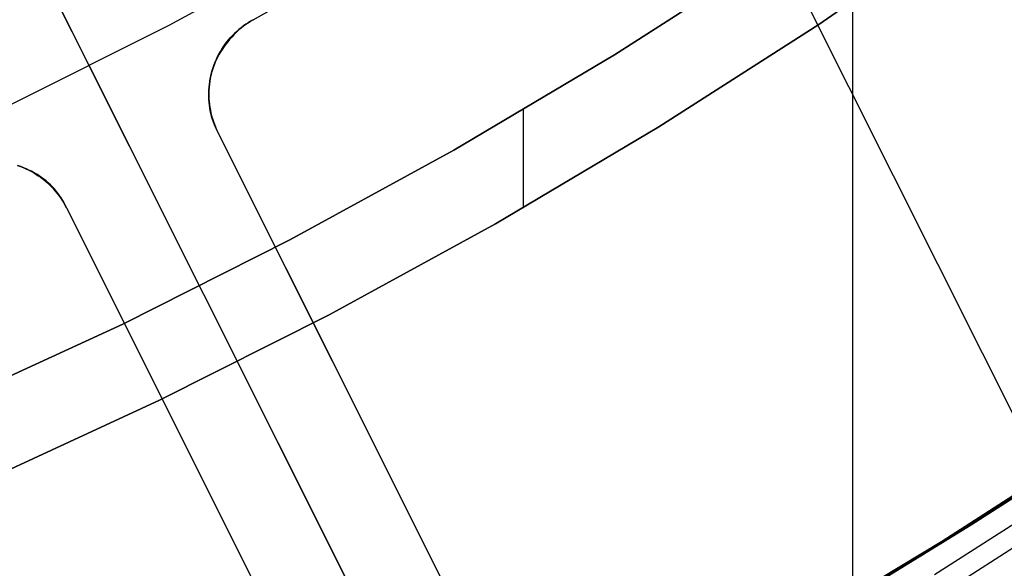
# Model space of a CAD drawing. Header units: millimetres. Extents: x 6038 to 7358, y -8545 to -7225.
# Tile 190 of 256: x 6725 to 6737, y -7945 to -7939. Entities that reach past the tile are written whole.
import ezdxf

# ---------------------------------------------------------------- set-up
doc = ezdxf.new("R2010")
doc.units = ezdxf.units.MM
doc.layers.add('color', color=7, linetype='Continuous')
doc.layers.add('luz', color=7, linetype='Continuous')

msp = doc.modelspace()

# ---------------------------------------------------------------- linework, layer by layer
at = {"color": 7, "true_color": 0xffffff}
for p, q in [((6734.71, -7921.936, 88.1), (6734.71, -7945.539, 88.1)), ((6736.158, -7937.515, 259.6), (6734.312, -7938.79, 259.6)), ((6734.312, -7938.79, 231.716), (6736.158, -7937.515, 231.716)), ((6734.312, -7938.79, 245.658), (6736.158, -7937.515, 245.658)), ((6734.312, -7938.79, 231.716), (6736.158, -7937.515, 231.716)), ((6736.158, -7937.515, 259.6), (6734.312, -7938.79, 259.6)), ((6731.897, -7939.149, 231.716), (6733.758, -7937.957, 231.716)), ((6733.758, -7937.957, 259.6), (6731.897, -7939.149, 259.6)), ((6731.897, -7939.149, 231.716), (6733.758, -7937.957, 231.716)), ((6731.897, -7939.149, 245.658), (6733.758, -7937.957, 245.658)), ((6733.758, -7937.957, 259.6), (6731.897, -7939.149, 259.6)), ((6734.312, -7938.79, 259.6), (6732.422, -7940, 259.6)), ((6732.422, -7940, 231.716), (6734.312, -7938.79, 231.716)), ((6732.422, -7940, 245.658), (6734.312, -7938.79, 245.658)), ((6732.422, -7940, 231.716), (6734.312, -7938.79, 231.716)), ((6734.312, -7938.79, 259.6), (6732.422, -7940, 259.6)), ((6729.997, -7940.275, 231.716), (6731.897, -7939.149, 231.716)), ((6731.897, -7939.149, 259.6), (6729.997, -7940.275, 259.6)), ((6729.997, -7940.275, 231.716), (6731.897, -7939.149, 231.716)), ((6729.997, -7940.275, 245.658), (6731.897, -7939.149, 245.658)), ((6731.897, -7939.149, 259.6), (6729.997, -7940.275, 259.6)), ((6730.816, -7939.8, 259.6), (6730.816, -7940.958, 259.6)), ((6732.422, -7940, 259.6), (6730.492, -7941.144, 259.6)), ((6730.492, -7941.144, 231.716), (6732.422, -7940, 231.716)), ((6730.492, -7941.144, 245.658), (6732.422, -7940, 245.658)), ((6730.492, -7941.144, 231.716), (6732.422, -7940, 231.716)), ((6732.422, -7940, 259.6), (6730.492, -7941.144, 259.6)), ((6728.059, -7941.336, 231.716), (6729.997, -7940.275, 231.716)), ((6729.997, -7940.275, 259.6), (6728.059, -7941.336, 259.6)), ((6728.059, -7941.336, 231.716), (6729.997, -7940.275, 231.716)), ((6728.059, -7941.336, 245.658), (6729.997, -7940.275, 245.658)), ((6729.997, -7940.275, 259.6), (6728.059, -7941.336, 259.6)), ((6730.492, -7941.144, 259.6), (6728.523, -7942.221, 259.6)), ((6728.523, -7942.221, 231.716), (6730.492, -7941.144, 231.716)), ((6728.523, -7942.221, 245.658), (6730.492, -7941.144, 245.658)), ((6728.523, -7942.221, 231.716), (6730.492, -7941.144, 231.716)), ((6730.492, -7941.144, 259.6), (6728.523, -7942.221, 259.6)), ((6726.085, -7942.329, 231.716), (6728.059, -7941.336, 231.716)), ((6728.059, -7941.336, 259.6), (6726.085, -7942.329, 259.6)), ((6726.085, -7942.329, 231.716), (6728.059, -7941.336, 231.716)), ((6726.085, -7942.329, 245.658), (6728.059, -7941.336, 245.658)), ((6728.059, -7941.336, 259.6), (6726.085, -7942.329, 259.6)), ((6728.523, -7942.221, 259.6), (6726.519, -7943.229, 259.6)), ((6726.519, -7943.229, 231.716), (6728.523, -7942.221, 231.716)), ((6726.519, -7943.229, 245.658), (6728.523, -7942.221, 245.658)), ((6726.519, -7943.229, 231.716), (6728.523, -7942.221, 231.716)), ((6728.523, -7942.221, 259.6), (6726.519, -7943.229, 259.6)), ((6724.078, -7943.253, 231.716), (6726.085, -7942.329, 231.716)), ((6726.085, -7942.329, 259.6), (6724.078, -7943.253, 259.6)), ((6724.078, -7943.253, 231.716), (6726.085, -7942.329, 231.716)), ((6724.078, -7943.253, 245.658), (6726.085, -7942.329, 245.658)), ((6726.085, -7942.329, 259.6), (6724.078, -7943.253, 259.6)), ((6726.519, -7943.229, 259.6), (6724.481, -7944.168, 259.6)), ((6724.481, -7944.168, 231.716), (6726.519, -7943.229, 231.716)), ((6724.481, -7944.168, 245.658), (6726.519, -7943.229, 245.658)), ((6724.481, -7944.168, 231.716), (6726.519, -7943.229, 231.716)), ((6726.519, -7943.229, 259.6), (6724.481, -7944.168, 259.6)), ((6736.095, -7944.697, 53.407), (6738.187, -7943.32, 52.924)), ((6736.095, -7944.697, 53.407), (6738.187, -7943.32, 52.924)), ((6736.121, -7944.697, 67.912), (6738.146, -7943.373, 67.912)), ((6735.768, -7944.894, 88.1), (6737.719, -7943.636, 88.1)), ((6735.768, -7944.894, 88.1), (6737.719, -7943.636, 88.1)), ((6737.603, -7943.738, 46.475), (6735.54, -7945.059, 46.475)), ((6737.603, -7943.738, 89.35), (6735.54, -7945.059, 89.35)), ((6737.603, -7943.738, 46.475), (6735.54, -7945.059, 46.475)), ((6737.603, -7943.738, 89.35), (6735.54, -7945.059, 89.35)), ((6735.777, -7944.908, 88.1), (6737.728, -7943.651, 88.1)), ((6737.511, -7943.799, 60.803), (6735.45, -7945.114, 61.278)), ((6737.511, -7943.799, 60.803), (6735.45, -7945.114, 61.278)), ((6735.681, -7945.288, 89.031), (6737.751, -7943.962, 89.031)), ((6735.681, -7945.288, 89.031), (6737.751, -7943.962, 89.031)), ((6736.116, -7944.7, 75.989), (6737.152, -7944.035, 75.836)), ((6736.116, -7944.7, 75.989), (6737.152, -7944.035, 75.836)), ((6735.804, -7945.486, 88.605), (6737.881, -7944.156, 88.605)), ((6735.804, -7945.486, 88.605), (6737.881, -7944.156, 88.605)), ((6736.856, -7944.228, 83.602), (6734.862, -7945.471, 83.889)), ((6736.856, -7944.228, 83.602), (6734.862, -7945.471, 83.889)), ((6733.958, -7945.998, 53.901), (6736.095, -7944.697, 53.407)), ((6733.958, -7945.998, 53.901), (6736.095, -7944.697, 53.407)), ((6734.053, -7945.951, 67.912), (6736.121, -7944.697, 67.912)), ((6735.071, -7945.345, 76.138), (6736.116, -7944.7, 75.989)), ((6735.071, -7945.345, 76.138), (6736.116, -7944.7, 75.989)), ((6733.778, -7946.089, 88.1), (6735.768, -7944.894, 88.1)), ((6733.778, -7946.089, 88.1), (6735.768, -7944.894, 88.1)), ((6733.786, -7946.102, 88.1), (6735.777, -7944.908, 88.1)), ((6735.45, -7945.114, 61.278), (6733.354, -7946.353, 61.762)), ((6735.45, -7945.114, 61.278), (6733.354, -7946.353, 61.762)), ((6735.54, -7945.059, 46.475), (6733.433, -7946.308, 46.475)), ((6735.54, -7945.059, 89.35), (6733.433, -7946.308, 89.35)), ((6735.54, -7945.059, 46.475), (6733.433, -7946.308, 46.475)), ((6735.54, -7945.059, 89.35), (6733.433, -7946.308, 89.35))]:
    msp.add_line(p, q, dxfattribs=at)
at = {"layer": 'color', "color": 254, "true_color": 0xcad1ee}
for p, q in [((6713.998, -7915.957, 30.3), (6731.024, -7949.929, 30.3)), ((6727.624, -7938.734, 28.2), (6729.464, -7937.696, 28.2)), ((6727.624, -7938.734, 29.25), (6729.464, -7937.696, 29.25)), ((6727.624, -7938.734, 28.2), (6729.464, -7937.696, 28.2)), ((6728.479, -7937.793, 26.2), (6726.627, -7938.802, 26.2)), ((6728.479, -7937.793, 26.2), (6726.627, -7938.802, 26.2)), ((6727.624, -7938.734, 30.3), (6729.409, -7937.728, 30.3)), ((6727.624, -7938.734, 30.3), (6729.409, -7937.728, 30.3)), ((6725.688, -7939.283, 26.2), (6724.975, -7937.86, 26.2)), ((6727.624, -7938.734, 28.2), (6727.593, -7938.753, 28.199)), ((6727.624, -7938.734, 28.2), (6727.593, -7938.753, 28.199)), ((6727.595, -7938.751, 30.3), (6727.624, -7938.734, 30.3)), ((6727.595, -7938.751, 30.3), (6727.624, -7938.734, 30.3)), ((6727.624, -7938.734, 29.042), (6727.595, -7938.751, 29.042)), ((6727.624, -7938.734, 30.3), (6727.624, -7938.734, 28.2)), ((6727.624, -7938.734, 30.3), (6727.624, -7938.734, 28.2)), ((6726.627, -7938.802, 26.2), (6724.741, -7939.747, 26.2)), ((6726.627, -7938.802, 26.2), (6724.741, -7939.747, 26.2)), ((6727.448, -7938.863, 28.187), (6727.422, -7938.888, 28.183)), ((6727.448, -7938.863, 28.187), (6727.422, -7938.888, 28.183)), ((6727.43, -7938.872, 30.3), (6727.455, -7938.85, 30.3)), ((6727.43, -7938.872, 30.3), (6727.455, -7938.85, 30.3)), ((6727.455, -7938.85, 29.042), (6727.43, -7938.872, 29.042)), ((6727.476, -7938.839, 28.19), (6727.448, -7938.863, 28.187)), ((6727.476, -7938.839, 28.19), (6727.448, -7938.863, 28.187)), ((6727.455, -7938.85, 30.3), (6727.482, -7938.828, 30.3)), ((6727.455, -7938.85, 30.3), (6727.482, -7938.828, 30.3)), ((6727.482, -7938.828, 29.042), (6727.455, -7938.85, 29.042)), ((6727.504, -7938.816, 28.193), (6727.476, -7938.839, 28.19)), ((6727.504, -7938.816, 28.193), (6727.476, -7938.839, 28.19)), ((6727.482, -7938.828, 30.3), (6727.509, -7938.807, 30.3)), ((6727.482, -7938.828, 30.3), (6727.509, -7938.807, 30.3)), ((6727.509, -7938.807, 29.042), (6727.482, -7938.828, 29.042)), ((6727.533, -7938.794, 28.196), (6727.504, -7938.816, 28.193)), ((6727.533, -7938.794, 28.196), (6727.504, -7938.816, 28.193)), ((6727.509, -7938.807, 30.3), (6727.537, -7938.787, 30.3)), ((6727.509, -7938.807, 30.3), (6727.537, -7938.787, 30.3)), ((6727.537, -7938.787, 29.042), (6727.509, -7938.807, 29.042)), ((6727.563, -7938.773, 28.198), (6727.533, -7938.794, 28.196)), ((6727.563, -7938.773, 28.198), (6727.533, -7938.794, 28.196)), ((6727.537, -7938.787, 30.3), (6727.565, -7938.769, 30.3)), ((6727.537, -7938.787, 30.3), (6727.565, -7938.769, 30.3)), ((6727.565, -7938.769, 29.042), (6727.537, -7938.787, 29.042)), ((6727.593, -7938.753, 28.199), (6727.563, -7938.773, 28.198)), ((6727.593, -7938.753, 28.199), (6727.563, -7938.773, 28.198)), ((6727.565, -7938.769, 30.3), (6727.595, -7938.751, 30.3)), ((6727.565, -7938.769, 30.3), (6727.595, -7938.751, 30.3)), ((6727.595, -7938.751, 29.042), (6727.565, -7938.769, 29.042)), ((6727.313, -7938.997, 30.3), (6727.335, -7938.97, 30.3)), ((6727.313, -7938.997, 30.3), (6727.335, -7938.97, 30.3)), ((6727.335, -7938.97, 29.042), (6727.313, -7938.997, 29.042)), ((6727.347, -7938.966, 28.169), (6727.324, -7938.994, 28.163)), ((6727.347, -7938.966, 28.169), (6727.324, -7938.994, 28.163)), ((6727.335, -7938.97, 30.3), (6727.357, -7938.945, 30.3)), ((6727.335, -7938.97, 30.3), (6727.357, -7938.945, 30.3)), ((6727.357, -7938.945, 29.042), (6727.335, -7938.97, 29.042)), ((6727.371, -7938.939, 28.174), (6727.347, -7938.966, 28.169)), ((6727.371, -7938.939, 28.174), (6727.347, -7938.966, 28.169)), ((6727.357, -7938.945, 30.3), (6727.38, -7938.92, 30.3)), ((6727.357, -7938.945, 30.3), (6727.38, -7938.92, 30.3)), ((6727.38, -7938.92, 29.042), (6727.357, -7938.945, 29.042)), ((6727.396, -7938.913, 28.179), (6727.371, -7938.939, 28.174)), ((6727.396, -7938.913, 28.179), (6727.371, -7938.939, 28.174)), ((6727.38, -7938.92, 30.3), (6727.405, -7938.895, 30.3)), ((6727.38, -7938.92, 30.3), (6727.405, -7938.895, 30.3)), ((6727.405, -7938.895, 29.042), (6727.38, -7938.92, 29.042)), ((6727.422, -7938.888, 28.183), (6727.396, -7938.913, 28.179)), ((6727.422, -7938.888, 28.183), (6727.396, -7938.913, 28.179)), ((6727.405, -7938.895, 30.3), (6727.43, -7938.872, 30.3)), ((6727.405, -7938.895, 30.3), (6727.43, -7938.872, 30.3)), ((6727.43, -7938.872, 29.042), (6727.405, -7938.895, 29.042)), ((6727.237, -7939.11, 30.3), (6727.254, -7939.081, 30.3)), ((6727.237, -7939.11, 30.3), (6727.254, -7939.081, 30.3)), ((6727.254, -7939.081, 29.042), (6727.237, -7939.11, 29.042)), ((6727.261, -7939.081, 28.143), (6727.242, -7939.111, 28.135)), ((6727.261, -7939.081, 28.143), (6727.242, -7939.111, 28.135)), ((6727.254, -7939.081, 30.3), (6727.273, -7939.052, 30.3)), ((6727.254, -7939.081, 30.3), (6727.273, -7939.052, 30.3)), ((6727.273, -7939.052, 29.042), (6727.254, -7939.081, 29.042)), ((6727.281, -7939.051, 28.15), (6727.261, -7939.081, 28.143)), ((6727.281, -7939.051, 28.15), (6727.261, -7939.081, 28.143)), ((6727.273, -7939.052, 30.3), (6727.293, -7939.024, 30.3)), ((6727.273, -7939.052, 30.3), (6727.293, -7939.024, 30.3)), ((6727.293, -7939.024, 29.042), (6727.273, -7939.052, 29.042)), ((6727.302, -7939.022, 28.157), (6727.281, -7939.051, 28.15)), ((6727.302, -7939.022, 28.157), (6727.281, -7939.051, 28.15)), ((6727.293, -7939.024, 30.3), (6727.313, -7938.997, 30.3)), ((6727.293, -7939.024, 30.3), (6727.313, -7938.997, 30.3)), ((6727.313, -7938.997, 29.042), (6727.293, -7939.024, 29.042)), ((6727.324, -7938.994, 28.163), (6727.302, -7939.022, 28.157)), ((6727.324, -7938.994, 28.163), (6727.302, -7939.022, 28.157)), ((6727.176, -7939.233, 30.3), (6727.19, -7939.201, 30.3)), ((6727.176, -7939.233, 30.3), (6727.19, -7939.201, 30.3)), ((6727.19, -7939.201, 29.042), (6727.176, -7939.233, 29.042)), ((6727.191, -7939.205, 28.11), (6727.177, -7939.237, 28.101)), ((6727.191, -7939.205, 28.11), (6727.177, -7939.237, 28.101)), ((6727.19, -7939.201, 30.3), (6727.204, -7939.17, 30.3)), ((6727.19, -7939.201, 30.3), (6727.204, -7939.17, 30.3)), ((6727.204, -7939.17, 29.042), (6727.19, -7939.201, 29.042)), ((6727.207, -7939.173, 28.119), (6727.191, -7939.205, 28.11)), ((6727.207, -7939.173, 28.119), (6727.191, -7939.205, 28.11)), ((6727.204, -7939.17, 30.3), (6727.22, -7939.14, 30.3)), ((6727.204, -7939.17, 30.3), (6727.22, -7939.14, 30.3)), ((6727.22, -7939.14, 29.042), (6727.204, -7939.17, 29.042)), ((6727.224, -7939.142, 28.127), (6727.207, -7939.173, 28.119)), ((6727.224, -7939.142, 28.127), (6727.207, -7939.173, 28.119)), ((6727.22, -7939.14, 30.3), (6727.237, -7939.11, 30.3)), ((6727.22, -7939.14, 30.3), (6727.237, -7939.11, 30.3)), ((6727.237, -7939.11, 29.042), (6727.22, -7939.14, 29.042)), ((6727.242, -7939.111, 28.135), (6727.224, -7939.142, 28.127)), ((6727.242, -7939.111, 28.135), (6727.224, -7939.142, 28.127)), ((6725.688, -7939.283, 26.2), (6764.627, -8016.98, -10.843)), ((6727.133, -7939.362, 30.3), (6727.142, -7939.329, 30.3)), ((6727.133, -7939.362, 30.3), (6727.142, -7939.329, 30.3)), ((6727.142, -7939.329, 29.042), (6727.133, -7939.362, 29.042)), ((6727.151, -7939.303, 28.081), (6727.14, -7939.336, 28.071)), ((6727.151, -7939.303, 28.081), (6727.14, -7939.336, 28.071)), ((6727.142, -7939.329, 30.3), (6727.152, -7939.297, 30.3)), ((6727.142, -7939.329, 30.3), (6727.152, -7939.297, 30.3)), ((6727.152, -7939.297, 29.042), (6727.142, -7939.329, 29.042)), ((6727.163, -7939.27, 28.091), (6727.151, -7939.303, 28.081)), ((6727.163, -7939.27, 28.091), (6727.151, -7939.303, 28.081)), ((6727.152, -7939.297, 30.3), (6727.164, -7939.265, 30.3)), ((6727.152, -7939.297, 30.3), (6727.164, -7939.265, 30.3)), ((6727.164, -7939.265, 29.042), (6727.152, -7939.297, 29.042)), ((6727.177, -7939.237, 28.101), (6727.163, -7939.27, 28.091)), ((6727.177, -7939.237, 28.101), (6727.163, -7939.27, 28.091)), ((6727.164, -7939.265, 30.3), (6727.176, -7939.233, 30.3)), ((6727.164, -7939.265, 30.3), (6727.176, -7939.233, 30.3)), ((6727.176, -7939.233, 29.042), (6727.164, -7939.265, 29.042)), ((6727.114, -7939.437, 28.038), (6727.108, -7939.471, 28.027)), ((6727.114, -7939.437, 28.038), (6727.108, -7939.471, 28.027)), ((6727.112, -7939.463, 30.3), (6727.118, -7939.429, 30.3)), ((6727.112, -7939.463, 30.3), (6727.118, -7939.429, 30.3)), ((6727.118, -7939.429, 29.042), (6727.112, -7939.463, 29.042)), ((6727.122, -7939.403, 28.05), (6727.114, -7939.437, 28.038)), ((6727.122, -7939.403, 28.05), (6727.114, -7939.437, 28.038)), ((6727.118, -7939.429, 30.3), (6727.125, -7939.396, 30.3)), ((6727.118, -7939.429, 30.3), (6727.125, -7939.396, 30.3)), ((6727.125, -7939.396, 29.042), (6727.118, -7939.429, 29.042)), ((6727.13, -7939.369, 28.061), (6727.122, -7939.403, 28.05)), ((6727.13, -7939.369, 28.061), (6727.122, -7939.403, 28.05)), ((6727.125, -7939.396, 30.3), (6727.133, -7939.362, 30.3)), ((6727.125, -7939.396, 30.3), (6727.133, -7939.362, 30.3)), ((6727.133, -7939.362, 29.042), (6727.125, -7939.396, 29.042)), ((6727.14, -7939.336, 28.071), (6727.13, -7939.369, 28.061)), ((6727.14, -7939.336, 28.071), (6727.13, -7939.369, 28.061)), ((6727.099, -7939.539, 28.003), (6727.097, -7939.573, 27.99)), ((6727.099, -7939.539, 28.003), (6727.097, -7939.573, 27.99)), ((6727.103, -7939.505, 28.015), (6727.099, -7939.539, 28.003)), ((6727.103, -7939.505, 28.015), (6727.099, -7939.539, 28.003)), ((6727.101, -7939.599, 30.3), (6727.102, -7939.565, 30.3)), ((6727.101, -7939.599, 30.3), (6727.102, -7939.565, 30.3)), ((6727.102, -7939.565, 29.042), (6727.101, -7939.599, 29.042)), ((6727.102, -7939.565, 30.3), (6727.104, -7939.531, 30.3)), ((6727.102, -7939.565, 30.3), (6727.104, -7939.531, 30.3)), ((6727.104, -7939.531, 29.042), (6727.102, -7939.565, 29.042)), ((6727.108, -7939.471, 28.027), (6727.103, -7939.505, 28.015)), ((6727.108, -7939.471, 28.027), (6727.103, -7939.505, 28.015)), ((6727.104, -7939.531, 30.3), (6727.108, -7939.497, 30.3)), ((6727.104, -7939.531, 30.3), (6727.108, -7939.497, 30.3)), ((6727.108, -7939.497, 29.042), (6727.104, -7939.531, 29.042)), ((6727.108, -7939.497, 30.3), (6727.112, -7939.463, 30.3)), ((6727.108, -7939.497, 30.3), (6727.112, -7939.463, 30.3)), ((6727.112, -7939.463, 29.042), (6727.108, -7939.497, 29.042)), ((6727.097, -7939.573, 27.99), (6727.095, -7939.608, 27.978)), ((6727.097, -7939.573, 27.99), (6727.095, -7939.608, 27.978)), ((6727.095, -7939.608, 27.978), (6727.095, -7939.642, 27.965)), ((6727.095, -7939.608, 27.978), (6727.095, -7939.642, 27.965)), ((6727.095, -7939.642, 27.965), (6727.097, -7939.676, 27.952)), ((6727.095, -7939.642, 27.965), (6727.097, -7939.676, 27.952)), ((6727.097, -7939.676, 27.952), (6727.099, -7939.71, 27.938)), ((6727.097, -7939.676, 27.952), (6727.099, -7939.71, 27.938)), ((6727.101, -7939.633, 30.3), (6727.101, -7939.599, 30.3)), ((6727.101, -7939.633, 30.3), (6727.101, -7939.599, 30.3)), ((6727.101, -7939.599, 29.042), (6727.101, -7939.633, 29.042)), ((6727.102, -7939.667, 30.3), (6727.101, -7939.633, 30.3)), ((6727.102, -7939.667, 30.3), (6727.101, -7939.633, 30.3)), ((6727.101, -7939.633, 29.042), (6727.102, -7939.667, 29.042)), ((6727.105, -7939.701, 30.3), (6727.102, -7939.667, 30.3)), ((6727.105, -7939.701, 30.3), (6727.102, -7939.667, 30.3)), ((6727.102, -7939.667, 29.042), (6727.105, -7939.701, 29.042)), ((6727.099, -7939.71, 27.938), (6727.103, -7939.743, 27.925)), ((6727.099, -7939.71, 27.938), (6727.103, -7939.743, 27.925)), ((6727.103, -7939.743, 27.925), (6727.108, -7939.777, 27.911)), ((6727.103, -7939.743, 27.925), (6727.108, -7939.777, 27.911)), ((6727.108, -7939.735, 30.3), (6727.105, -7939.701, 30.3)), ((6727.108, -7939.735, 30.3), (6727.105, -7939.701, 30.3)), ((6727.105, -7939.701, 29.042), (6727.108, -7939.735, 29.042)), ((6727.113, -7939.769, 30.3), (6727.108, -7939.735, 30.3)), ((6727.113, -7939.769, 30.3), (6727.108, -7939.735, 30.3)), ((6727.108, -7939.735, 29.042), (6727.113, -7939.769, 29.042)), ((6727.108, -7939.777, 27.911), (6727.114, -7939.81, 27.898)), ((6727.108, -7939.777, 27.911), (6727.114, -7939.81, 27.898)), ((6727.119, -7939.803, 30.3), (6727.113, -7939.769, 30.3)), ((6727.119, -7939.803, 30.3), (6727.113, -7939.769, 30.3)), ((6727.113, -7939.769, 29.042), (6727.119, -7939.803, 29.042)), ((6727.114, -7939.81, 27.898), (6727.121, -7939.843, 27.884)), ((6727.114, -7939.81, 27.898), (6727.121, -7939.843, 27.884)), ((6727.126, -7939.836, 30.3), (6727.119, -7939.803, 30.3)), ((6727.126, -7939.836, 30.3), (6727.119, -7939.803, 30.3)), ((6727.119, -7939.803, 29.042), (6727.126, -7939.836, 29.042)), ((6727.121, -7939.843, 27.884), (6727.13, -7939.875, 27.87)), ((6727.121, -7939.843, 27.884), (6727.13, -7939.875, 27.87)), ((6727.134, -7939.87, 30.3), (6727.126, -7939.836, 30.3)), ((6727.134, -7939.87, 30.3), (6727.126, -7939.836, 30.3)), ((6727.126, -7939.836, 29.042), (6727.134, -7939.87, 29.042)), ((6727.13, -7939.875, 27.87), (6727.14, -7939.908, 27.856)), ((6727.13, -7939.875, 27.87), (6727.14, -7939.908, 27.856)), ((6727.144, -7939.903, 30.3), (6727.134, -7939.87, 30.3)), ((6727.144, -7939.903, 30.3), (6727.134, -7939.87, 30.3)), ((6727.134, -7939.87, 29.042), (6727.144, -7939.903, 29.042)), ((6727.14, -7939.908, 27.856), (6727.151, -7939.939, 27.841)), ((6727.14, -7939.908, 27.856), (6727.151, -7939.939, 27.841)), ((6727.154, -7939.935, 30.3), (6727.144, -7939.903, 30.3)), ((6727.154, -7939.935, 30.3), (6727.144, -7939.903, 30.3)), ((6727.144, -7939.903, 29.042), (6727.154, -7939.935, 29.042)), ((6727.151, -7939.939, 27.841), (6727.163, -7939.971, 27.827)), ((6727.151, -7939.939, 27.841), (6727.163, -7939.971, 27.827)), ((6727.166, -7939.967, 30.3), (6727.154, -7939.935, 30.3)), ((6727.166, -7939.967, 30.3), (6727.154, -7939.935, 30.3)), ((6727.154, -7939.935, 29.042), (6727.166, -7939.967, 29.042)), ((6727.163, -7939.971, 27.827), (6727.177, -7940.001, 27.813)), ((6727.163, -7939.971, 27.827), (6727.177, -7940.001, 27.813)), ((6727.178, -7939.999, 30.3), (6727.166, -7939.967, 30.3)), ((6727.178, -7939.999, 30.3), (6727.166, -7939.967, 30.3)), ((6727.166, -7939.967, 29.042), (6727.178, -7939.999, 29.042)), ((6727.177, -7940.001, 27.813), (6727.191, -7940.032, 27.798)), ((6727.177, -7940.001, 27.813), (6727.191, -7940.032, 27.798)), ((6727.192, -7940.03, 30.3), (6727.178, -7939.999, 30.3)), ((6727.192, -7940.03, 30.3), (6727.178, -7939.999, 30.3)), ((6727.178, -7939.999, 29.042), (6727.192, -7940.03, 29.042)), ((6727.207, -7940.061, 30.3), (6727.192, -7940.03, 30.3)), ((6727.207, -7940.061, 30.3), (6727.192, -7940.03, 30.3)), ((6727.192, -7940.03, 29.042), (6727.207, -7940.061, 29.042)), ((6727.191, -7940.032, 27.798), (6727.207, -7940.061, 27.784)), ((6727.191, -7940.032, 27.798), (6727.207, -7940.061, 27.784)), ((6731.465, -7948.558, 30.3), (6727.207, -7940.061, 30.3)), ((6731.465, -7948.558, 30.3), (6727.207, -7940.061, 30.3)), ((6731.465, -7948.558, 23.734), (6727.207, -7940.061, 27.784)), ((6727.207, -7940.061, 27.784), (6727.207, -7940.061, 30.3)), ((6731.465, -7948.558, 23.734), (6727.207, -7940.061, 27.784)), ((6727.207, -7940.061, 27.784), (6727.207, -7940.061, 30.3)), ((6724.839, -7940.457, 30.3), (6724.872, -7940.468, 30.3)), ((6724.839, -7940.457, 30.3), (6724.872, -7940.468, 30.3)), ((6724.872, -7940.468, 29.042), (6724.839, -7940.457, 29.042)), ((6724.878, -7940.47, 28.071), (6724.845, -7940.459, 28.081)), ((6724.878, -7940.47, 28.071), (6724.845, -7940.459, 28.081)), ((6724.872, -7940.468, 30.3), (6724.904, -7940.48, 30.3)), ((6724.872, -7940.468, 30.3), (6724.904, -7940.48, 30.3)), ((6724.904, -7940.48, 29.042), (6724.872, -7940.468, 29.042)), ((6724.911, -7940.482, 28.06), (6724.878, -7940.47, 28.071)), ((6724.911, -7940.482, 28.06), (6724.878, -7940.47, 28.071)), ((6724.904, -7940.48, 30.3), (6724.935, -7940.494, 30.3)), ((6724.904, -7940.48, 30.3), (6724.935, -7940.494, 30.3)), ((6724.935, -7940.494, 29.042), (6724.904, -7940.48, 29.042)), ((6724.943, -7940.495, 28.05), (6724.911, -7940.482, 28.06)), ((6724.943, -7940.495, 28.05), (6724.911, -7940.482, 28.06)), ((6724.935, -7940.494, 30.3), (6724.966, -7940.508, 30.3)), ((6724.935, -7940.494, 30.3), (6724.966, -7940.508, 30.3)), ((6724.966, -7940.508, 29.042), (6724.935, -7940.494, 29.042)), ((6724.974, -7940.51, 28.038), (6724.943, -7940.495, 28.05)), ((6724.974, -7940.51, 28.038), (6724.943, -7940.495, 28.05)), ((6724.966, -7940.508, 30.3), (6724.996, -7940.524, 30.3)), ((6724.966, -7940.508, 30.3), (6724.996, -7940.524, 30.3)), ((6724.996, -7940.524, 29.042), (6724.966, -7940.508, 29.042)), ((6725.005, -7940.525, 28.027), (6724.974, -7940.51, 28.038)), ((6725.005, -7940.525, 28.027), (6724.974, -7940.51, 28.038)), ((6724.996, -7940.524, 30.3), (6725.026, -7940.54, 30.3)), ((6724.996, -7940.524, 30.3), (6725.026, -7940.54, 30.3)), ((6725.026, -7940.54, 29.042), (6724.996, -7940.524, 29.042)), ((6725.036, -7940.541, 28.015), (6725.005, -7940.525, 28.027)), ((6725.036, -7940.541, 28.015), (6725.005, -7940.525, 28.027)), ((6725.026, -7940.54, 30.3), (6725.056, -7940.558, 30.3)), ((6725.026, -7940.54, 30.3), (6725.056, -7940.558, 30.3)), ((6725.056, -7940.558, 29.042), (6725.026, -7940.54, 29.042)), ((6725.065, -7940.559, 28.003), (6725.036, -7940.541, 28.015)), ((6725.065, -7940.559, 28.003), (6725.036, -7940.541, 28.015)), ((6725.056, -7940.558, 30.3), (6725.084, -7940.577, 30.3)), ((6725.056, -7940.558, 30.3), (6725.084, -7940.577, 30.3)), ((6725.084, -7940.577, 29.042), (6725.056, -7940.558, 29.042)), ((6725.094, -7940.577, 27.99), (6725.065, -7940.559, 28.003)), ((6725.094, -7940.577, 27.99), (6725.065, -7940.559, 28.003)), ((6725.084, -7940.577, 30.3), (6725.112, -7940.596, 30.3)), ((6725.084, -7940.577, 30.3), (6725.112, -7940.596, 30.3)), ((6725.112, -7940.596, 29.042), (6725.084, -7940.577, 29.042)), ((6725.122, -7940.597, 27.978), (6725.094, -7940.577, 27.99)), ((6725.122, -7940.597, 27.978), (6725.094, -7940.577, 27.99)), ((6725.112, -7940.596, 30.3), (6725.14, -7940.617, 30.3)), ((6725.112, -7940.596, 30.3), (6725.14, -7940.617, 30.3)), ((6725.14, -7940.617, 29.042), (6725.112, -7940.596, 29.042)), ((6725.15, -7940.617, 27.965), (6725.122, -7940.597, 27.978)), ((6725.15, -7940.617, 27.965), (6725.122, -7940.597, 27.978)), ((6725.14, -7940.617, 30.3), (6725.166, -7940.638, 30.3)), ((6725.14, -7940.617, 30.3), (6725.166, -7940.638, 30.3)), ((6725.166, -7940.638, 29.042), (6725.14, -7940.617, 29.042)), ((6725.176, -7940.639, 27.952), (6725.15, -7940.617, 27.965)), ((6725.176, -7940.639, 27.952), (6725.15, -7940.617, 27.965)), ((6725.166, -7940.638, 30.3), (6725.192, -7940.661, 30.3)), ((6725.166, -7940.638, 30.3), (6725.192, -7940.661, 30.3)), ((6725.192, -7940.661, 29.042), (6725.166, -7940.638, 29.042)), ((6725.202, -7940.661, 27.938), (6725.176, -7940.639, 27.952)), ((6725.202, -7940.661, 27.938), (6725.176, -7940.639, 27.952)), ((6725.192, -7940.661, 30.3), (6725.217, -7940.684, 30.3)), ((6725.192, -7940.661, 30.3), (6725.217, -7940.684, 30.3)), ((6725.217, -7940.684, 29.042), (6725.192, -7940.661, 29.042)), ((6725.227, -7940.684, 27.925), (6725.202, -7940.661, 27.938)), ((6725.227, -7940.684, 27.925), (6725.202, -7940.661, 27.938)), ((6725.217, -7940.684, 30.3), (6725.241, -7940.708, 30.3)), ((6725.217, -7940.684, 30.3), (6725.241, -7940.708, 30.3)), ((6725.241, -7940.708, 29.042), (6725.217, -7940.684, 29.042)), ((6725.251, -7940.708, 27.911), (6725.227, -7940.684, 27.925)), ((6725.251, -7940.708, 27.911), (6725.227, -7940.684, 27.925)), ((6725.241, -7940.708, 30.3), (6725.265, -7940.733, 30.3)), ((6725.241, -7940.708, 30.3), (6725.265, -7940.733, 30.3)), ((6725.265, -7940.733, 29.042), (6725.241, -7940.708, 29.042)), ((6725.274, -7940.733, 27.898), (6725.251, -7940.708, 27.911)), ((6725.274, -7940.733, 27.898), (6725.251, -7940.708, 27.911)), ((6725.265, -7940.733, 30.3), (6725.287, -7940.759, 30.3)), ((6725.265, -7940.733, 30.3), (6725.287, -7940.759, 30.3)), ((6725.287, -7940.759, 29.042), (6725.265, -7940.733, 29.042)), ((6725.295, -7940.759, 27.884), (6725.274, -7940.733, 27.898)), ((6725.295, -7940.759, 27.884), (6725.274, -7940.733, 27.898)), ((6725.287, -7940.759, 30.3), (6725.309, -7940.785, 30.3)), ((6725.287, -7940.759, 30.3), (6725.309, -7940.785, 30.3)), ((6725.309, -7940.785, 29.042), (6725.287, -7940.759, 29.042)), ((6725.316, -7940.785, 27.87), (6725.295, -7940.759, 27.884)), ((6725.316, -7940.785, 27.87), (6725.295, -7940.759, 27.884)), ((6725.309, -7940.785, 30.3), (6725.33, -7940.812, 30.3)), ((6725.309, -7940.785, 30.3), (6725.33, -7940.812, 30.3)), ((6725.33, -7940.812, 29.042), (6725.309, -7940.785, 29.042)), ((6725.336, -7940.812, 27.855), (6725.316, -7940.785, 27.87)), ((6725.336, -7940.812, 27.855), (6725.316, -7940.785, 27.87)), ((6725.33, -7940.812, 30.3), (6725.35, -7940.84, 30.3)), ((6725.33, -7940.812, 30.3), (6725.35, -7940.84, 30.3)), ((6725.35, -7940.84, 29.042), (6725.33, -7940.812, 29.042)), ((6725.355, -7940.84, 27.841), (6725.336, -7940.812, 27.855)), ((6725.355, -7940.84, 27.841), (6725.336, -7940.812, 27.855)), ((6725.35, -7940.84, 30.3), (6725.369, -7940.869, 30.3)), ((6725.35, -7940.84, 30.3), (6725.369, -7940.869, 30.3)), ((6725.369, -7940.869, 29.042), (6725.35, -7940.84, 29.042)), ((6725.373, -7940.869, 27.827), (6725.355, -7940.84, 27.841)), ((6725.373, -7940.869, 27.827), (6725.355, -7940.84, 27.841)), ((6725.369, -7940.869, 30.3), (6725.386, -7940.898, 30.3)), ((6725.369, -7940.869, 30.3), (6725.386, -7940.898, 30.3)), ((6725.386, -7940.898, 29.042), (6725.369, -7940.869, 29.042)), ((6725.389, -7940.898, 27.813), (6725.373, -7940.869, 27.827)), ((6725.389, -7940.898, 27.813), (6725.373, -7940.869, 27.827)), ((6725.386, -7940.898, 30.3), (6725.403, -7940.927, 30.3)), ((6725.386, -7940.898, 30.3), (6725.403, -7940.927, 30.3)), ((6725.403, -7940.927, 29.042), (6725.386, -7940.898, 29.042)), ((6725.405, -7940.927, 27.798), (6725.389, -7940.898, 27.813)), ((6725.405, -7940.927, 27.798), (6725.389, -7940.898, 27.813)), ((6725.403, -7940.927, 30.3), (6725.419, -7940.958, 30.3)), ((6725.403, -7940.927, 30.3), (6725.419, -7940.958, 30.3)), ((6725.419, -7940.958, 29.042), (6725.403, -7940.927, 29.042)), ((6725.419, -7940.958, 27.784), (6725.405, -7940.927, 27.798)), ((6725.419, -7940.958, 27.784), (6725.405, -7940.927, 27.798)), ((6725.419, -7940.958, 30.3), (6729.677, -7949.455, 30.3)), ((6725.419, -7940.958, 30.3), (6729.677, -7949.455, 30.3)), ((6725.419, -7940.958, 30.3), (6725.419, -7940.958, 27.784)), ((6725.419, -7940.958, 27.784), (6729.677, -7949.455, 23.733)), ((6725.419, -7940.958, 27.784), (6729.677, -7949.455, 23.733)), ((6725.419, -7940.958, 30.3), (6725.419, -7940.958, 27.784)), ((6731.465, -7948.558, 27.017), (6728.014, -7941.671, 27.017)), ((6726.226, -7942.567, 27.017), (6729.677, -7949.455, 27.017)), ((6729.336, -7944.31, 25.759), (6729.336, -7944.31, 30.3)), ((6727.548, -7945.206, 25.759), (6727.548, -7945.206, 30.3))]:
    msp.add_line(p, q, dxfattribs=at)
at = {"layer": 'luz', "color": 254, "true_color": 0xcad1ee}
for p, q in [((6637.63, -7746.125, -31.05), (6773.103, -8016.134, -31.05)), ((6637.63, -7746.125, -32.55), (6773.103, -8016.134, -32.55))]:
    msp.add_line(p, q, dxfattribs=at)

doc.saveas('drawing.dxf')
